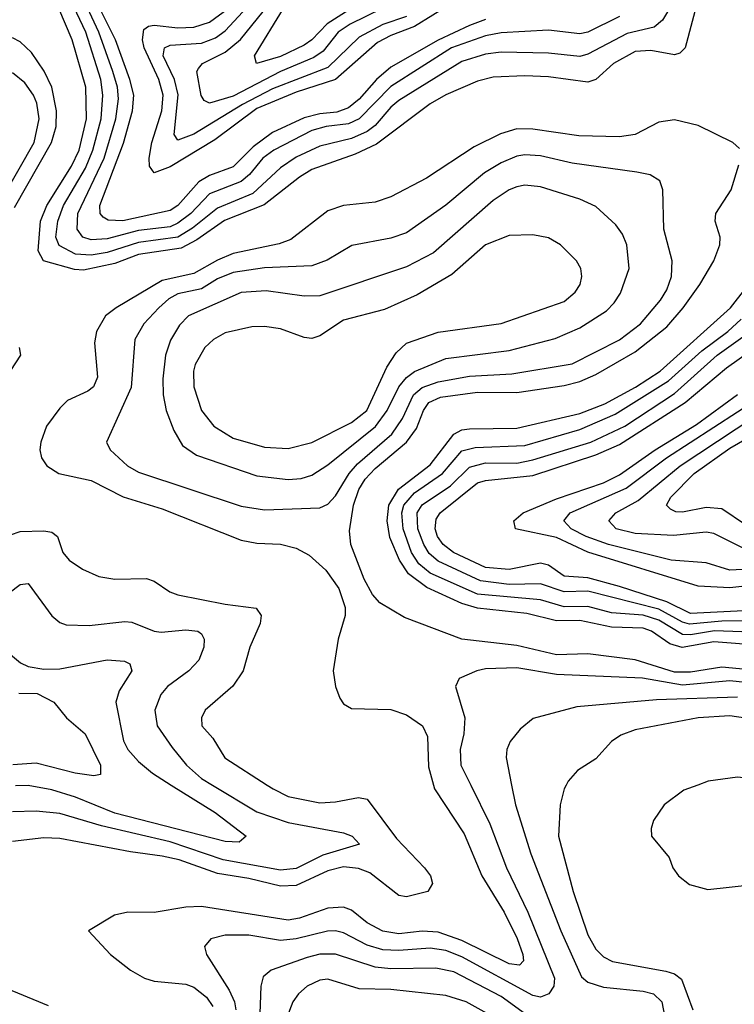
# Model space of a CAD drawing. Header units: inches. Extents: x 1305375 to 1407406, y 744550 to 841633.
# Tile 74 of 256: x 1333068 to 1334882, y 779444 to 781941. Entities that reach past the tile are written whole.
import ezdxf

# ---------------------------------------------------------------- set-up
doc = ezdxf.new("R2010")
doc.units = ezdxf.units.IN
doc.header["$MEASUREMENT"] = 0
doc.layers.add('B3737', color=7, linetype='Continuous')
doc.layers.add('B3738', color=7, linetype='Continuous')

msp = doc.modelspace()

# ---------------------------------------------------------------- linework, layer by layer
at = {"layer": 'B3737', "color": 5}
for points, elevation in [([(1333696.2, 780000), (1333711.7, 779990), (1333750, 779970.5), (1333830, 779955.2), (1333870, 779956.9), (1333928.2, 779968.2), (1333950, 779963.8), (1334024.6, 779864.6), (1334095.6, 779790), (1334110.5, 779770), (1334115.7, 779750), (1334104.2, 779730), (1334050, 779716.3), (1334030, 779719.9), (1333956.9, 779776.9), (1333928.2, 779788.2), (1333890, 779792.7), (1333850, 779782.7), (1333770, 779745.3), (1333730, 779743), (1333650, 779763.2), (1333570, 779775.9), (1333472.7, 779810), (1333430, 779819.7), (1333350, 779830.2), (1333170, 779864.6), (1333130, 779866.2), (1333050, 779856.3)], 1580), ([(1333557.4, 780000), (1333670, 779932.3), (1333750, 779905.3), (1333890, 779878.8), (1333912.4, 779870), (1333930.3, 779850), (1333837.8, 779822.2), (1333770, 779788), (1333730, 779784.3), (1333584.7, 779810), (1333450, 779855.5), (1333276.3, 779896.3), (1333170, 779927.6), (1333110, 779933.8), (1333050, 779932)], 1560), ([(1333453, 780000), (1333564.1, 779930), (1333642.8, 779870), (1333625.3, 779854.7), (1333590, 779856.9), (1333310, 779928.5), (1333210, 779968.9), (1333150, 779987.8), (1333090, 779999), (1333057.6, 779997.6)], 1540), ([(1334118.3, 780000), (1334121, 779990), (1334196.2, 779876.2), (1334241.3, 779770), (1334297.4, 779677.4), (1334330.9, 779610.9), (1334345.2, 779570), (1334346.3, 779553.7), (1334336.8, 779543.2), (1334310, 779546.2), (1334190, 779605.6), (1334130, 779627), (1334090, 779629.3), (1334030, 779622.9), (1333990, 779629), (1333950.4, 779650), (1333910, 779682.3), (1333890, 779690.3), (1333850, 779687.4), (1333778.2, 779661.8), (1333750, 779656.8), (1333530, 779692), (1333490, 779690.3), (1333410, 779676.6), (1333342.8, 779677.2), (1333308.7, 779670), (1333242.8, 779630), (1333298.8, 779570), (1333349.2, 779530), (1333385.2, 779510), (1333410, 779502), (1333490, 779494.8), (1333510, 779487.3), (1333542.2, 779462.2), (1333558.1, 779438.1)], 1620), ([(1334212.7, 780000), (1334261.4, 779901.4), (1334303.8, 779790), (1334357.3, 779677.3), (1334425.6, 779510), (1334423.3, 779490), (1334411.2, 779470), (1334390, 779461.8), (1334370, 779466), (1334190, 779564), (1334150, 779579.9), (1334110, 779586.2), (1334030, 779579.8), (1333990, 779582), (1333950, 779594), (1333890, 779624.7), (1333870, 779629.9), (1333849.6, 779629.6), (1333770, 779609.7), (1333730, 779605.5), (1333650, 779619.1), (1333590, 779619.5), (1333553.4, 779610), (1333537.2, 779590), (1333542.3, 779570), (1333599.7, 779479.7), (1333613.3, 779450), (1333617.2, 779430)], 1640), ([(1334316.5, 780000), (1334326.2, 779950), (1334365, 779825), (1334441.2, 779630), (1334493.5, 779513.5), (1334510, 779499.9), (1334550, 779487.3), (1334650, 779476.8), (1334676.3, 779470), (1334698, 779450), (1334705, 779410)], 1660), ([(1334455.2, 780000), (1334450.1, 779989.9), (1334440.1, 779950), (1334435.3, 779870), (1334472.4, 779730), (1334510, 779619.7), (1334530, 779583.6), (1334550, 779564.1), (1334572.1, 779552.1), (1334707.9, 779527.9), (1334730, 779520.6), (1334747.5, 779507.5), (1334776.1, 779430)], 1680), ([(1334789.1, 780000), (1334753.5, 779986.5), (1334703.2, 779950), (1334676.3, 779910), (1334670.2, 779890), (1334671.1, 779870), (1334716.2, 779816.2), (1334725.2, 779790), (1334739.6, 779770), (1334767.9, 779747.9), (1334814.7, 779734.7), (1334930, 779747.2), (1334970, 779736.2), (1334983.9, 779723.9), (1334992.9, 779692.9), (1334991.5, 779650), (1334957.2, 779550), (1334952.8, 779527.2), (1334955.5, 779490), (1335007.5, 779350)], 1720), ([(1334370, 779405.4), (1334290, 779463.3), (1334170, 779526.1), (1334124.3, 779535.7), (1334010, 779533.9), (1333970, 779537.8), (1333870, 779570.5), (1333830, 779570.5), (1333797.6, 779562.4), (1333706.3, 779530), (1333686.3, 779513.7), (1333680.4, 779490), (1333675.5, 779350)], 1660), ([(1334270, 779412.1), (1334201.1, 779450), (1334150, 779465.7), (1334010, 779481.5), (1333930, 779482.7), (1333850, 779507.6), (1333830, 779505), (1333798, 779490), (1333775.7, 779470), (1333761.8, 779450), (1333746.2, 779410)], 1680), ([(1332984.6, 779504.6), (1333141, 779441)], 1580)]:
    msp.add_lwpolyline(points, dxfattribs=dict(at, elevation=elevation))
at = {"layer": 'B3738', "color": 5}
for points, elevation in [([(1333988.5, 781970), (1333906.9, 781930), (1333876.1, 781910), (1333838.2, 781861.8), (1333814.9, 781845.1), (1333729.9, 781810.1), (1333610, 781747), (1333550, 781729.3), (1333536.2, 781736.2), (1333529.2, 781749.2), (1333518.2, 781810), (1333522.4, 781817.6), (1333531.9, 781830), (1333590, 781859.1), (1333628.6, 781891.4), (1333790, 782091.2)], 1440), ([(1334590, 781949.2), (1334510, 781909.9), (1334490, 781905.8), (1334410, 781915.1), (1334290, 781908.2), (1334250, 781900.1), (1334164.3, 781870), (1334010, 781772.2), (1333930, 781689.7), (1333902.8, 781677.2), (1333846, 781670), (1333810, 781660.4), (1333713.5, 781610), (1333685.4, 781590), (1333651.2, 781548.8), (1333630, 781531), (1333550, 781499.6), (1333502.7, 781450), (1333470, 781425), (1333450, 781416.1), (1333370, 781406.5), (1333290, 781385.1), (1333250, 781383.3), (1333228.5, 781390), (1333214.4, 781410), (1333216, 781450), (1333282.9, 781590), (1333312.8, 781690), (1333319.2, 781740.8), (1333316.3, 781770), (1333304.8, 781810), (1333269.5, 781910), (1333222.7, 782010)], 1540), ([(1334210, 782011.1), (1334070, 781923.7), (1334010, 781901.3), (1333976.6, 781883.4), (1333870, 781790), (1333770, 781757.3), (1333670, 781715.8), (1333563.4, 781636.6), (1333450, 781568.4), (1333410, 781553.1), (1333398.2, 781570), (1333397, 781590), (1333403.9, 781630), (1333428.8, 781710), (1333432.4, 781750), (1333421.4, 781790), (1333384.2, 781870), (1333380.3, 781890), (1333383.7, 781916.3), (1333394.9, 781925.1), (1333410, 781927.4), (1333470, 781920.5), (1333510, 781922.5), (1333550, 781935.2), (1333597.1, 781970)], 1480), ([(1334050, 781949.2), (1333990, 781929), (1333930, 781896.6), (1333850, 781820.3), (1333710, 781766.3), (1333633.6, 781726.4), (1333510, 781650.9), (1333470, 781635.5), (1333460.5, 781650), (1333470.8, 781750.8), (1333461, 781790), (1333432.2, 781850), (1333436.1, 781870), (1333450, 781876.3), (1333530, 781881.9), (1333565, 781895), (1333590, 781912.7), (1333679.7, 782010)], 1460), ([(1334789.1, 781990.9), (1334756.8, 781870), (1334743.5, 781856.5), (1334730, 781852.1), (1334670, 781862.8), (1334630, 781860.4), (1334575, 781830), (1334530, 781789.5), (1334510, 781782.8), (1334410, 781796.5), (1334350, 781799.2), (1334270, 781795.7), (1334230, 781785.2), (1334150, 781750.9), (1334110, 781728.3), (1333974, 781626), (1333919.4, 781600.6), (1333810, 781561), (1333778.5, 781541.5), (1333688.6, 781471.4), (1333588.2, 781431.8), (1333517.5, 781382.5), (1333478.4, 781361.6), (1333370, 781345.6), (1333310, 781322.7), (1333230, 781305.6), (1333207.3, 781307.3), (1333129, 781330), (1333115, 781355), (1333121.3, 781430), (1333137.7, 781470), (1333199.7, 781570), (1333219.2, 781610), (1333237.6, 781690), (1333236.6, 781770), (1333201.6, 781890), (1333167.4, 781970)], 1580), ([(1334714.3, 781965.7), (1334699.6, 781940.4), (1334677.8, 781922.2), (1334610, 781906.6), (1334510, 781853.8), (1334490, 781847.7), (1334410, 781856), (1334290, 781859.1), (1334250, 781854.1), (1334190, 781835), (1334030, 781736.2), (1334010, 781719.8), (1333970, 781672.7), (1333950, 781657.8), (1333910, 781640.2), (1333830, 781620.5), (1333770, 781592.2), (1333730, 781565.4), (1333659.7, 781500.3), (1333570, 781463.6), (1333507.3, 781412.7), (1333470, 781389.3), (1333370, 781376.5), (1333290, 781351.1), (1333250, 781344.1), (1333210, 781346.8), (1333168.4, 781368.4), (1333160.2, 781390), (1333165.4, 781430), (1333179.7, 781470), (1333235.2, 781564.8), (1333254.1, 781610), (1333275.1, 781690), (1333279.8, 781750), (1333274.2, 781790), (1333236.2, 781910), (1333198.3, 781990)], 1560), ([(1333941.8, 781990), (1333848.8, 781931.2), (1333810, 781890.6), (1333790, 781876.7), (1333730, 781847.9), (1333669.6, 781830), (1333663.9, 781850), (1333737.9, 781970)], 1420), ([(1334250, 781941.5), (1334210, 781926.7), (1334130, 781889.8), (1334010, 781821.3), (1333973.6, 781790), (1333930, 781740.1), (1333902.3, 781717.7), (1333873.1, 781706.9), (1333830, 781702.6), (1333790, 781692.2), (1333710, 781654.9), (1333661.1, 781618.9), (1333610, 781568.5), (1333550, 781545.7), (1333523.2, 781530), (1333470, 781470.2), (1333450, 781456.9), (1333330, 781431.1), (1333292.6, 781432.6), (1333280.5, 781440.5), (1333272.4, 781450), (1333271.4, 781470), (1333331.5, 781628.5), (1333354.8, 781710), (1333357.8, 781750), (1333347.9, 781790), (1333311.5, 781890), (1333271.7, 781970)], 1520), ([(1333054.9, 781465.1), (1333149.5, 781630), (1333160.6, 781670), (1333162.1, 781710), (1333150.2, 781770), (1333130.5, 781810.5), (1333098.2, 781858.2), (1333070, 781885), (1333050, 781895.4)], 1620), ([(1333026, 781490), (1333105.2, 781630), (1333118.1, 781690), (1333112.1, 781730), (1333103.8, 781750), (1333081.4, 781781.4), (1333050, 781806.9)], 1640), ([(1334894.3, 781614.3), (1334878, 781630), (1334790, 781672.7), (1334730, 781687.6), (1334690, 781681.7), (1334630.1, 781649.9), (1334590, 781643.9), (1334486.7, 781646.7), (1334370, 781663.5), (1334330, 781664.1), (1334288, 781652), (1334221.6, 781618.4), (1334101, 781539), (1334010, 781491.9), (1333970, 781478.5), (1333890, 781469.9), (1333850, 781456.5), (1333756, 781384), (1333727.1, 781372.9), (1333610, 781347.9), (1333570, 781331.3), (1333510, 781297.1), (1333430, 781279.5), (1333313.6, 781210), (1333286.1, 781190), (1333263, 781150), (1333258, 781122), (1333265.7, 781034.3), (1333255.7, 781010), (1333241.3, 780998.7), (1333190, 780975), (1333170, 780955.7), (1333136.4, 780910), (1333122.3, 780870), (1333119.8, 780850), (1333123.5, 780830), (1333137.3, 780810), (1333168.2, 780790), (1333250, 780772.1), (1333330.7, 780730.7), (1333430, 780700.5), (1333630, 780621.3), (1333670, 780613.4), (1333730, 780611), (1333770, 780600.8), (1333802.8, 780582.8), (1333844.8, 780544.8), (1333878.2, 780498.2), (1333894.6, 780450), (1333894, 780430), (1333876.6, 780370), (1333863.8, 780290), (1333869.6, 780249.6), (1333880.6, 780220.6), (1333890, 780205.8), (1333910, 780193.8), (1334010, 780191.3), (1334050, 780178.2), (1334090.8, 780150), (1334102.9, 780122.9), (1334105.7, 780045.7), (1334118.3, 780000)], 1620), ([(1334930, 780291.7), (1334850, 780298.7), (1334770, 780286.5), (1334730, 780285.9), (1334630, 780317.4), (1334510, 780333), (1334430, 780330), (1334330, 780353.8), (1334190, 780370), (1334044.6, 780424.6), (1333982.4, 780462.3), (1333963.3, 780483.3), (1333942.2, 780522.2), (1333908.3, 780610), (1333905, 780645), (1333915.6, 780710), (1333929.3, 780750), (1333944.6, 780775.4), (1333970, 780802.7), (1334050.2, 780870), (1334075.3, 780904.7), (1334093.2, 780950), (1334106.9, 780970), (1334136.2, 780983.8), (1334230, 780996.7), (1334330, 780995.6), (1334450, 781013), (1334490, 781023.5), (1334530, 781041.7), (1334630, 781098.5), (1334710, 781162.6), (1334751.7, 781210), (1334794.3, 781270), (1334829.5, 781330), (1334844.6, 781370), (1334845.4, 781390), (1334833.3, 781430), (1334834.4, 781450), (1334873.7, 781510), (1334893.4, 781573.4)], 1620), ([(1334950, 780354.1), (1334830, 780363.1), (1334749.1, 780349.1), (1334717.9, 780357.9), (1334671.1, 780390), (1334650, 780397.8), (1334570, 780400), (1334490, 780416.9), (1334430, 780416.1), (1334354.9, 780434.9), (1334230, 780448.2), (1334190, 780460.5), (1334101.2, 780501.2), (1334055.3, 780535.3), (1334032.5, 780570), (1334007.9, 780627.9), (1334000.9, 780670), (1334004.7, 780710), (1334029.2, 780750.8), (1334110, 780812.1), (1334169.8, 780890.2), (1334190, 780900.8), (1334210, 780903.6), (1334330, 780904.9), (1334490, 780942.4), (1334552.8, 780967.2), (1334630.6, 781009.4), (1334693.2, 781050), (1334872.1, 781210), (1334949.9, 781310)], 1580), ([(1334946.8, 780386.8), (1334831.2, 780391.2), (1334770, 780380.6), (1334750, 780381.4), (1334690, 780417.9), (1334650, 780430.6), (1334570, 780436.6), (1334510, 780452.5), (1334450, 780452), (1334389.4, 780469.4), (1334230, 780484.4), (1334110, 780537.2), (1334081.1, 780561.1), (1334062.9, 780590), (1334041, 780650), (1334037.7, 780690), (1334043.1, 780710), (1334070, 780741.1), (1334140.8, 780790), (1334190, 780848.1), (1334224.1, 780855.9), (1334350, 780860.8), (1334490, 780901.5), (1334579, 780941), (1334714.8, 781025.2), (1334799, 781101), (1334865.3, 781150), (1334898.7, 781181.3)], 1560), ([(1334956.7, 780416.7), (1334850, 780416), (1334768.1, 780408.1), (1334750, 780413), (1334690, 780445.8), (1334510, 780491.9), (1334450, 780490.4), (1334390, 780510.7), (1334310, 780508.8), (1334238, 780518), (1334130, 780567.6), (1334107.2, 780587.2), (1334093.6, 780610), (1334078.9, 780650), (1334077.3, 780690), (1334090, 780711), (1334161.3, 780758.7), (1334210, 780806.6), (1334250, 780817.3), (1334330, 780816.8), (1334370, 780824.6), (1334517.6, 780870), (1334603.5, 780910), (1334730, 780992.7), (1334837.9, 781090), (1334914.9, 781145.1)], 1540), ([(1333067.2, 781110), (1333070.7, 781090), (1333016.9, 781010)], 1580), ([(1334990, 780446), (1334770, 780435), (1334710, 780464.5), (1334590, 780503.5), (1334510, 780525.5), (1334450.1, 780530.1), (1334410, 780557.3), (1334390, 780562.8), (1334310, 780546.4), (1334250, 780551.8), (1334169.4, 780589.4), (1334142.5, 780610), (1334128.8, 780630), (1334122.5, 780650), (1334125.5, 780674.5), (1334135.5, 780690), (1334230, 780766.5), (1334250, 780772.6), (1334370, 780785), (1334530, 780837.3), (1334590, 780863.9), (1334756.9, 780970), (1334862, 781058), (1334931.6, 781108.4)], 1520), ([(1334950, 780549.4), (1334870, 780545.1), (1334810, 780563.4), (1334721, 780570), (1334562.6, 780610), (1334506.1, 780630), (1334467.7, 780650), (1334448.8, 780670), (1334464.7, 780690), (1334607.4, 780752.6), (1334709.6, 780830), (1335010, 781024)], 1460), ([(1334902, 780602), (1334830, 780637.7), (1334810, 780641.5), (1334727, 780633), (1334630, 780637.8), (1334581.4, 780650), (1334563.2, 780670), (1334580.8, 780690), (1334638, 780722), (1334744, 780810), (1335072.9, 781027.1)], 1440), ([(1334970, 780511.2), (1334870, 780500.4), (1334790, 780504.5), (1334510, 780590.5), (1334430, 780628.2), (1334326.2, 780650), (1334322.2, 780670), (1334345.6, 780690), (1334430, 780725.5), (1334550, 780766.7), (1334590, 780786.4), (1334680.8, 780850), (1334785.8, 780914.2), (1334890, 780990.9)], 1480), ([(1334910, 780659.9), (1334850, 780700.6), (1334810, 780704.1), (1334750, 780691.8), (1334732.9, 780692.9), (1334719.3, 780699.3), (1334709.9, 780710), (1334720.1, 780730), (1334779.8, 780790), (1334870, 780854.3), (1334930.5, 780889.5)], 1420), ([(1333045.3, 780634.7), (1333070, 780642.8), (1333130, 780644.9), (1333150, 780641.4), (1333164.6, 780630), (1333177.9, 780590), (1333194, 780570), (1333227.6, 780547.6), (1333269.1, 780529.1), (1333310, 780521.9), (1333390, 780524.2), (1333410, 780517), (1333449.7, 780489.7), (1333470, 780482.7), (1333590, 780459), (1333668.6, 780448.6), (1333681.5, 780430), (1333678.2, 780410), (1333652.2, 780350), (1333635.3, 780290), (1333608.9, 780251.1), (1333539.3, 780190), (1333529.5, 780170), (1333531, 780150), (1333558.8, 780118.8), (1333589.2, 780069.2), (1333696.2, 780000)], 1580), ([(1332992.2, 780450), (1333070, 780508.6), (1333090, 780511.3), (1333150, 780429), (1333170, 780412.1), (1333186.1, 780406.1), (1333244.8, 780404.8), (1333335, 780415), (1333353.1, 780413.1), (1333410, 780390.1), (1333427.4, 780387.4), (1333490, 780393.6), (1333520.4, 780390), (1333530, 780383.1), (1333536.8, 780370), (1333535.7, 780350), (1333523.2, 780316.8), (1333497.7, 780290), (1333443.8, 780250), (1333426.8, 780230), (1333411.2, 780190), (1333417.3, 780150), (1333455.3, 780095.3), (1333491.8, 780050), (1333530, 780016.5), (1333557.4, 780000)], 1560), ([(1333030, 780344), (1333070.2, 780310), (1333090, 780300.7), (1333130, 780293.6), (1333170, 780294.4), (1333290, 780317.4), (1333334.3, 780314.3), (1333347.7, 780307.7), (1333353.4, 780290), (1333320.7, 780239.3), (1333312, 780210), (1333332.1, 780112.1), (1333342.8, 780090), (1333370, 780059.6), (1333405.4, 780030), (1333453, 780000)], 1540), ([(1334910, 780260.3), (1334870, 780263.9), (1334750, 780253.6), (1334648.8, 780271.2), (1334430, 780280.2), (1334330, 780297.3), (1334250, 780294.7), (1334228, 780290), (1334183.8, 780270), (1334173.8, 780250), (1334197.9, 780170), (1334195.1, 780130), (1334185.9, 780090), (1334188, 780050), (1334212.7, 780000)], 1640), ([(1333066.7, 780233.3), (1333112.5, 780232.5), (1333155.2, 780210), (1333187.6, 780170), (1333234.8, 780130), (1333273.1, 780050), (1333273.7, 780026.3), (1333257, 780023), (1333209.5, 780030), (1333110, 780055.2), (1333051.3, 780051.3)], 1520), ([(1334890, 780222.5), (1334684.1, 780215.9), (1334481.8, 780198.2), (1334371.5, 780168.5), (1334338.4, 780141.6), (1334313.2, 780110), (1334304.2, 780090), (1334303, 780070), (1334316.5, 780000)], 1660), ([(1335647.2, 780000), (1335630, 780020.9), (1335603.3, 780043.3), (1335590, 780051), (1335556.9, 780056.9), (1335430, 780050.3), (1335270, 780096.9), (1335230, 780091.5), (1335166.2, 780073.8), (1335130, 780069.8), (1335090, 780072.1), (1334995.5, 780095.5), (1334972.7, 780112.7), (1334930, 780157.6), (1334910, 780169.9), (1334870, 780175.6), (1334790, 780170.5), (1334630, 780139.9), (1334593.4, 780126.6), (1334569.7, 780110.3), (1334530, 780066.2), (1334483.3, 780036.7), (1334460.2, 780010), (1334455.2, 780000)], 1680), ([(1335003.9, 780000), (1334969.1, 780010.9), (1334890, 780019.6), (1334815.5, 780010), (1334789.1, 780000)], 1720)]:
    msp.add_lwpolyline(points, dxfattribs=dict(at, elevation=elevation))
for points, elevation in [([(1334350, 781598.9), (1334330, 781595.4), (1334290, 781578.2), (1334247.4, 781552.6), (1334150, 781471.2), (1334050, 781400.9), (1334010, 781387.2), (1333911.4, 781368.6), (1333848.6, 781331.4), (1333810, 781317), (1333690, 781311.5), (1333610, 781299.7), (1333570, 781284.1), (1333530, 781258.7), (1333470, 781245.7), (1333446.8, 781233.2), (1333421.4, 781210), (1333383.6, 781170), (1333360.6, 781130), (1333351.3, 781008.7), (1333288.7, 780870), (1333297.8, 780850), (1333341.9, 780810), (1333370, 780793.3), (1333630, 780707.5), (1333690, 780698.4), (1333830, 780702.7), (1333850, 780712.7), (1333870, 780733.9), (1333904.6, 780790), (1333925.7, 780814.3), (1334013, 780890), (1334039.8, 780930), (1334067.6, 780990), (1334090, 781008.2), (1334130, 781023), (1334210, 781037.2), (1334317, 781043), (1334470, 781068.1), (1334590, 781129.1), (1334643.9, 781170), (1334694.2, 781230), (1334710, 781255.9), (1334722.5, 781290), (1334724.1, 781330), (1334702.5, 781410), (1334700.3, 781510), (1334692.7, 781532.7), (1334667.8, 781547.8), (1334634.6, 781554.6), (1334470, 781577.7), (1334390, 781596.4)], 1640), ([(1334350, 781521.2), (1334330, 781517.6), (1334310, 781509.9), (1334270, 781482.7), (1334118, 781350), (1334050, 781314.4), (1333830, 781240.8), (1333790, 781239.7), (1333693.8, 781253.8), (1333630, 781249.6), (1333496.6, 781190), (1333473.6, 781166.4), (1333451.2, 781128.8), (1333438.1, 781090), (1333431.3, 781030), (1333432.2, 780990), (1333440.3, 780950), (1333459.4, 780899.4), (1333481.3, 780861.3), (1333516.7, 780836.7), (1333670, 780784.6), (1333750, 780774.7), (1333782.7, 780777.3), (1333810, 780785.9), (1333850, 780812.1), (1333970.9, 780909.1), (1334000.4, 780950), (1334030, 781010.1), (1334050, 781034.1), (1334070, 781048.8), (1334150, 781081.7), (1334310, 781102.4), (1334427.2, 781132.8), (1334490, 781159.9), (1334557, 781203), (1334577, 781223), (1334592.7, 781247.3), (1334614.5, 781310), (1334608.7, 781370), (1334597.6, 781397.6), (1334581, 781421), (1334530, 781467.7), (1334490, 781486.2), (1334390, 781517.6)], 1660), ([(1334370, 781395.7), (1334310, 781393.7), (1334250, 781370.4), (1334164.8, 781295.2), (1334076.8, 781243.2), (1333994.2, 781205.8), (1333890, 781179.5), (1333830, 781139.3), (1333810, 781132.8), (1333790, 781135.4), (1333730, 781157.3), (1333690, 781163.4), (1333657.4, 781162.6), (1333590, 781147.3), (1333560.2, 781130), (1333538, 781110), (1333513.4, 781066.6), (1333509.3, 781050), (1333510.1, 781010), (1333529.7, 780949.7), (1333560.8, 780910), (1333610, 780879.9), (1333690, 780856.7), (1333750, 780853.8), (1333810, 780868.6), (1333910, 780919.2), (1333949.2, 780950), (1333999.8, 781060.2), (1334023.7, 781096.3), (1334050, 781121), (1334130, 781148.9), (1334290, 781170.8), (1334450, 781226.5), (1334478, 781250), (1334490.6, 781270), (1334494.6, 781290), (1334492.4, 781310), (1334481.4, 781330), (1334440.4, 781370), (1334410, 781387.6)], 1680)]:
    msp.add_lwpolyline(points, close=True, dxfattribs=dict(at, elevation=elevation))

doc.saveas('drawing.dxf')
